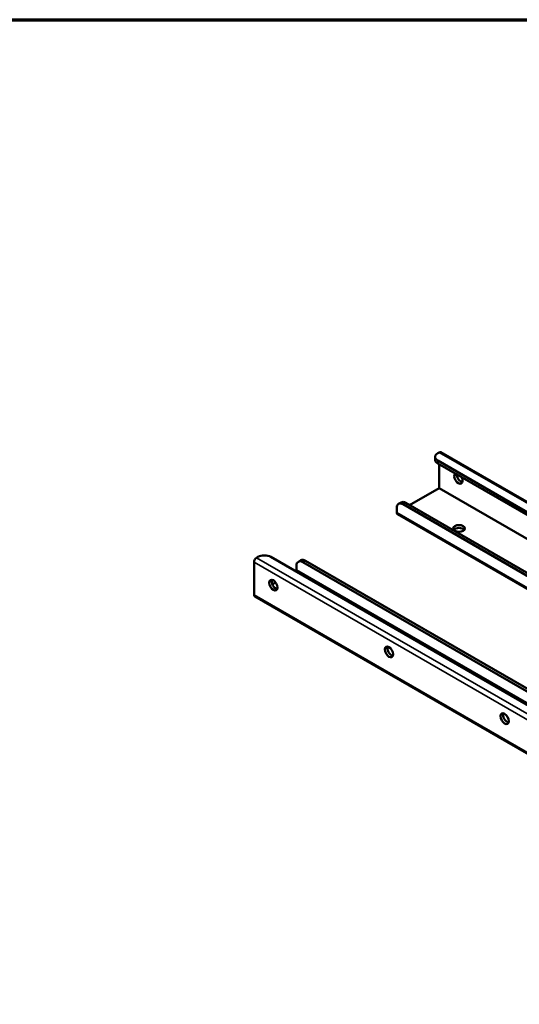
# Model space of a CAD drawing. Header units: millimetres. Extents: x 38 to 2514, y 38 to 1622.
# Tile 211 of 244: x 1374 to 1649, y 1080 to 1622. Entities that reach past the tile are written whole.
import ezdxf

# ---------------------------------------------------------------- set-up
doc = ezdxf.new("R2010")
doc.units = ezdxf.units.MM
doc.header["$LTSCALE"] = 7.692308
for name, color, linetype, lineweight in [('Border (ISO)', 7, 'Continuous', 70), ('Visible (ISO)', 7, 'Continuous', 50), ('Visible Narrow (ISO)', 7, 'Continuous', 35)]:
    doc.layers.add(name, color=color, linetype=linetype, lineweight=lineweight)

# ---------------------------------------------------------------- blocks, each defined once
blk = doc.blocks.new('Borders Chauvet_A')
at = {"layer": 'Border (ISO)'}
blk.add_line((5, 210.9), (274.4, 210.9), dxfattribs=at)

msp = doc.modelspace()

# ---------------------------------------------------------------- linework, layer by layer
at = {"layer": 'Visible (ISO)'}
for p, q in [((1605.173, 1384.08), (1604.466, 1383.672)), ((1691.923, 1334.672), (1606.173, 1384.18)), ((1603.002, 1379.998), (1603.002, 1381.631)), ((1604.466, 1379.59), (1691.923, 1329.096)), ((1604.466, 1377.957), (1691.923, 1327.463)), ((1605.173, 1364.485), (1605.173, 1377.549)), ((1605.173, 1364.485), (1588.91, 1355.095)), ((1691.923, 1314.4), (1605.173, 1364.485)), ((1584.289, 1356.567), (1582.874, 1355.751)), ((1691.923, 1293.987), (1585.374, 1355.503)), ((1691.923, 1295.62), (1586.789, 1356.32)), ((1581.839, 1353.462), (1581.839, 1351.012)), ((1582.253, 1350.097), (1691.923, 1286.779)), ((1503.35, 1323.66), (1503.35, 1305.697)), ((1505.471, 1326.517), (1504.764, 1326.109)), ((1894.38, 1106.063), (1512.542, 1326.517)), ((1527.72, 1323.907), (1529.134, 1324.724)), ((1530.22, 1323.66), (1678.423, 1238.095)), ((1531.634, 1324.476), (1678.423, 1239.728)), ((1526.684, 1319.169), (1525.977, 1318.761)), ((1526.684, 1319.169), (1526.684, 1321.618)), ((1678.423, 1231.563), (1526.684, 1319.169)), ((1515.189, 1312.532), (1513.431, 1311.517)), ((1503.764, 1304.781), (1892.673, 1080.245))]:
    msp.add_line(p, q, dxfattribs=at)
for centre, major_axis, start_param, end_param in [((1608.002, 1381.631), (-5, 0), 5.4977871, 7.0685835), ((1605.173, 1382.447), (1, 1.732), 0, 0.7853982), ((1608.002, 1379.998), (-5, 0), 0, 0.7853982), ((1615.78, 1369.792), (-1.625, 2.815), 0.1225243, 4.5898646), ((1617.194, 1370.608), (1.625, -2.815), 3.9269908, 5.8329886), ((1585.374, 1351.421), (-2.5, 4.33), 5.4977871, 7.0685835), ((1586.789, 1352.237), (-2.5, 4.33), 5.4977871, 6.2831853), ((1583.253, 1351.829), (-1, -1.732), 5.4977871, 6.2831853), ((1616.133, 1340.602), (-3.25, 0), 3.5917893, 5.8329886), ((1504.764, 1324.476), (-1, -1.732), 3.9269908, 5.4977871), ((1509.007, 1324.476), (-5, 0), 3.9269908, 5.4977871), ((1530.22, 1319.577), (-2.5, 4.33), 5.4977871, 7.0685835), ((1531.634, 1320.394), (-2.5, 4.33), 5.4977871, 6.2831853), ((1515.371, 1311.821), (-1.625, 2.815), 0.4501967, 2.691396), ((1504.764, 1306.513), (-1, -1.732), 5.4977871, 6.2831853), ((1579.01, 1275.078), (-1.625, 2.815), 0.4501967, 2.691396), ((1642.65, 1238.336), (-1.625, 2.815), 0.4501967, 2.691396)]:
    msp.add_ellipse(centre, major_axis=major_axis, ratio=0.5773503, start_param=start_param, end_param=end_param, dxfattribs=at)
for centre, major_axis in [((1616.133, 1342.235), (-3.25, 0)), ((1513.957, 1311.004), (1.625, -2.815)), ((1577.596, 1274.262), (1.625, -2.815)), ((1641.236, 1237.519), (1.625, -2.815))]:
    msp.add_ellipse(centre, major_axis=major_axis, ratio=0.5773503, dxfattribs=at)
at = {"layer": 'Visible Narrow (ISO)'}
for p, q in [((1691.923, 1333.995), (1605.173, 1384.08)), ((1604.466, 1377.957), (1604.466, 1379.59)), ((1586.789, 1356.32), (1585.374, 1355.503)), ((1581.839, 1351.012), (1691.923, 1287.455)), ((1503.35, 1323.66), (1892.259, 1099.123)), ((1504.764, 1326.109), (1893.673, 1101.573)), ((1530.22, 1323.66), (1531.634, 1324.476)), ((1503.35, 1305.697), (1892.259, 1081.16))]:
    msp.add_line(p, q, dxfattribs=at)

# ---------------------------------------------------------------- block references
at = {"xscale": 7.692307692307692, "yscale": 7.692307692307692, "zscale": 7.692307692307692}
msp.add_blockref('Borders Chauvet_A', (0, 0), dxfattribs=at)

doc.saveas('drawing.dxf')
